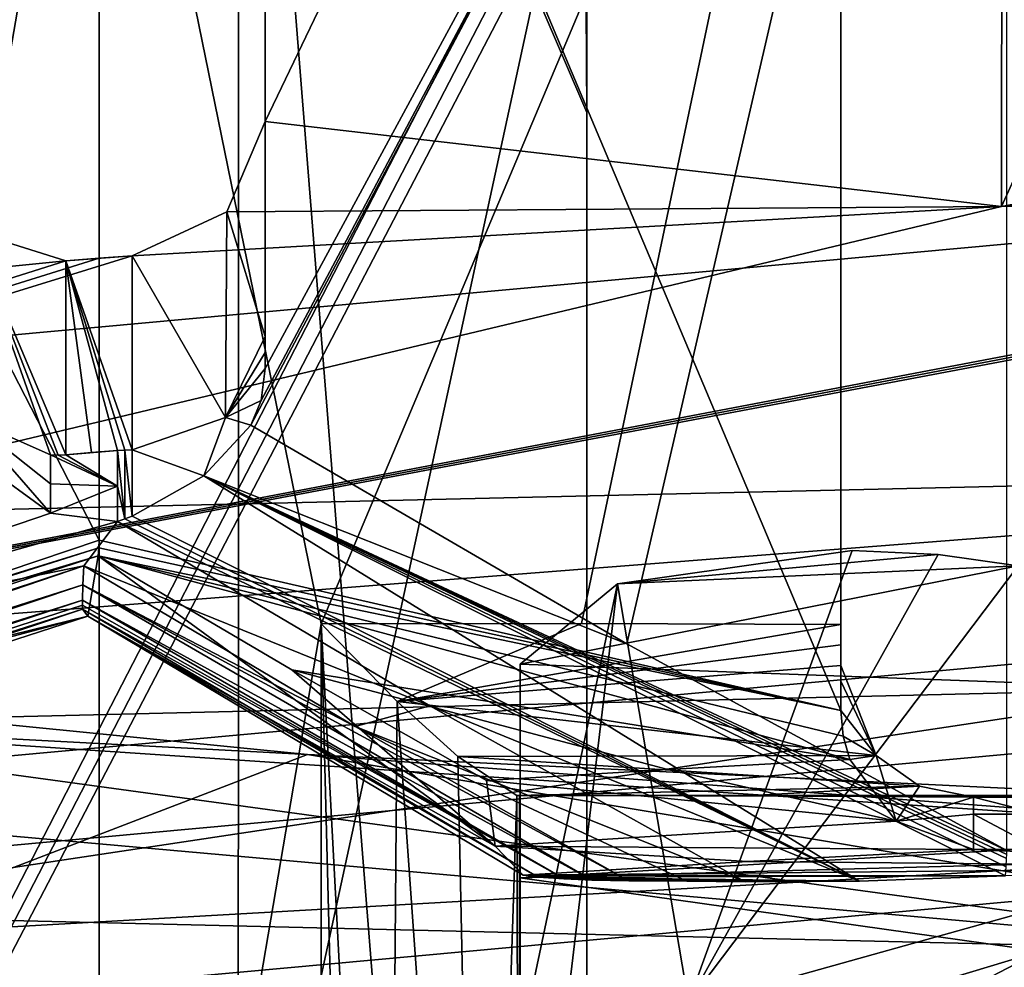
# Model space of a CAD drawing. Header units: millimetres. Extents: x -25 to 87, y -149 to 296.
# Tile 155 of 256: x -1.427 to -0.685, y 224.12 to 224.834. Entities that reach past the tile are written whole.
import ezdxf

# ---------------------------------------------------------------- set-up
doc = ezdxf.new("R2010")
doc.units = ezdxf.units.MM
doc.header["$LTSCALE"] = 65.185185
for name, color, linetype in [('1004', 7, 'CONTINUOUS'), ('1005', 7, 'CONTINUOUS'), ('1010', 7, 'CONTINUOUS'), ('1025', 7, 'CONTINUOUS'), ('1081', 7, 'CONTINUOUS'), ('1099', 7, 'CONTINUOUS'), ('1156', 7, 'CONTINUOUS'), ('1169', 7, 'CONTINUOUS'), ('1176', 7, 'CONTINUOUS'), ('1182', 7, 'CONTINUOUS'), ('1207', 7, 'CONTINUOUS'), ('1210', 7, 'CONTINUOUS'), ('1219', 7, 'CONTINUOUS'), ('1248', 7, 'CONTINUOUS'), ('1254', 7, 'CONTINUOUS'), ('1264', 7, 'CONTINUOUS'), ('1267', 7, 'CONTINUOUS'), ('1270', 7, 'CONTINUOUS'), ('1337', 7, 'CONTINUOUS'), ('1675', 7, 'CONTINUOUS'), ('1778', 7, 'CONTINUOUS'), ('1980', 7, 'CONTINUOUS'), ('2138', 7, 'CONTINUOUS'), ('2169', 7, 'CONTINUOUS'), ('2258', 7, 'CONTINUOUS'), ('2284', 7, 'CONTINUOUS'), ('2293', 7, 'CONTINUOUS'), ('2318', 7, 'CONTINUOUS'), ('2337', 7, 'CONTINUOUS'), ('2340', 7, 'CONTINUOUS'), ('2345', 7, 'CONTINUOUS'), ('2357', 7, 'CONTINUOUS'), ('2366', 7, 'CONTINUOUS'), ('2442', 7, 'CONTINUOUS'), ('2507', 7, 'CONTINUOUS'), ('2509', 7, 'CONTINUOUS'), ('2518', 7, 'CONTINUOUS'), ('2520', 7, 'CONTINUOUS'), ('2552', 7, 'CONTINUOUS'), ('2555', 7, 'CONTINUOUS'), ('2570', 7, 'CONTINUOUS'), ('2689', 7, 'CONTINUOUS'), ('2739', 7, 'CONTINUOUS')]:
    doc.layers.add(name, color=color, linetype=linetype)

msp = doc.modelspace()

# ---------------------------------------------------------------- linework, layer by layer
at = {"layer": '1004', "linetype": 'CONTINUOUS'}
for points in [[(-4.73276, 207.84564, -8.23717), (0, 207.84564, -9.5), (0, 229.63979, -6.71865), (-4.73276, 207.84564, -8.23717)], [(-4.73276, 207.84564, -8.23717), (0, 229.63979, -6.71865), (-4.73276, 229.32263, -5.4963), (-4.73276, 207.84564, -8.23717)], [(0, 226.52782, 12.12561), (0, 207.84564, 9.5), (-4.75, 225.18763, 10.44041), (0, 226.52782, 12.12561)], [(0, 207.84564, 9.5), (-4.75, 207.84564, 8.22724), (-4.75, 225.18763, 10.44041), (0, 207.84564, 9.5)]]:
    msp.add_3dface(points, dxfattribs=at)
at = {"layer": '1005', "linetype": 'CONTINUOUS'}
for points in [[(-4.77272, 240.59948, 18.4091), (-4.77272, 224.76484, 12.06987), (0, 237.5912, 18.04983), (-4.77272, 240.59948, 18.4091)], [(0, 237.5912, 18.04983), (-4.77272, 224.76484, 12.06987), (0, 228.08207, 14.16492), (0, 237.5912, 18.04983)], [(0, 230.01651, -8.17057), (0, 207.84564, -11), (-4.75047, 229.74561, -7.12649), (0, 230.01651, -8.17057)], [(0, 207.84564, -11), (-4.75047, 207.84564, -9.92134), (-4.75047, 229.74561, -7.12649), (0, 207.84564, -11)], [(0, 228.08207, 14.16492), (-4.77272, 224.76484, 12.06987), (0, 218.08686, 11.79601), (0, 228.08207, 14.16492)], [(-4.77272, 224.76484, 12.06987), (-4.77272, 207.84564, 9.91066), (0, 218.08686, 11.79601), (-4.77272, 224.76484, 12.06987)]]:
    msp.add_3dface(points, dxfattribs=at)
at = {"layer": '1010', "linetype": 'CONTINUOUS'}
for points in [[(-4.77272, 230.88667, 140.58279), (0, 230.51409, 139.55914), (-4.77272, 219.79829, 144.61862), (-4.77272, 230.88667, 140.58279)], [(-4.77272, 219.79829, 144.61862), (0, 230.51409, 139.55914), (0, 219.42572, 143.59498), (-4.77272, 219.79829, 144.61862)]]:
    msp.add_3dface(points, dxfattribs=at)
at = {"layer": '1025', "linetype": 'CONTINUOUS'}
for points in [[(-2.28249, 224.38704, 145.61358), (-1.72916, 224.08096, 145.56709), (-1.21034, 224.2805, 145.38776), (-2.28249, 224.38704, 145.61358)], [(-1.72916, 224.08096, 145.56709), (0.36357, 224.01706, 145.39152), (-1.21034, 224.2805, 145.38776), (-1.72916, 224.08096, 145.56709)], [(-1.21034, 224.2805, 145.38776), (0.36357, 224.01706, 145.39152), (-0.1138, 224.22748, 145.30674), (-1.21034, 224.2805, 145.38776)]]:
    msp.add_3dface(points, dxfattribs=at)
at = {"layer": '1081', "color": 7, "linetype": 'CONTINUOUS', "true_color": 0x858787}
for points in [[(-1.45509, 224.49943, 159.41709), (-1.40387, 224.46223, 159.41266), (-1.46642, 224.53389, 159.4335), (-1.45509, 224.49943, 159.41709)], [(-1.46642, 224.53389, 159.4335), (-1.40387, 224.46223, 159.41266), (-1.40387, 224.48423, 159.43246), (-1.46642, 224.53389, 159.4335)], [(-1.40387, 224.50629, 159.4522), (-1.46642, 224.53389, 159.4335), (-1.40387, 224.48423, 159.43246), (-1.40387, 224.50629, 159.4522)]]:
    msp.add_3dface(points, dxfattribs=at)
at = {"layer": '1099', "color": 7, "linetype": 'CONTINUOUS', "true_color": 0x858787}
for points in [[(-1.24217, 224.59521, 159.40614), (-1.27204, 224.53439, 159.44745), (-1.24217, 224.58325, 159.39551), (-1.24217, 224.59521, 159.40614)], [(-1.24217, 224.58325, 159.39551), (-1.27204, 224.53439, 159.44745), (-1.24217, 224.5713, 159.38486), (-1.24217, 224.58325, 159.39551)], [(-1.24217, 224.5713, 159.38486), (-1.27204, 224.53439, 159.44745), (-1.24508, 224.54721, 159.39541), (-1.24217, 224.5713, 159.38486)], [(-1.24508, 224.54721, 159.39541), (-1.27204, 224.53439, 159.44745), (-1.25289, 224.52851, 159.40702), (-1.24508, 224.54721, 159.39541)], [(-1.27204, 224.53439, 159.44745), (-1.34217, 224.50988, 159.46408), (-1.2883, 224.49038, 159.4255), (-1.27204, 224.53439, 159.44745)], [(-1.25289, 224.52851, 159.40702), (-1.27204, 224.53439, 159.44745), (-1.2883, 224.49038, 159.4255), (-1.25289, 224.52851, 159.40702)], [(-1.35345, 224.50942, 159.46281), (-1.34782, 224.45787, 159.41723), (-1.34778, 224.50977, 159.46377), (-1.35345, 224.50942, 159.46281)], [(-1.35345, 224.48269, 159.43891), (-1.34782, 224.45787, 159.41723), (-1.35345, 224.50942, 159.46281), (-1.35345, 224.48269, 159.43891)], [(-1.34782, 224.45787, 159.41723), (-1.34217, 224.45993, 159.4193), (-1.34778, 224.50977, 159.46377), (-1.34782, 224.45787, 159.41723)], [(-1.34217, 224.45993, 159.4193), (-1.34217, 224.50988, 159.46408), (-1.34778, 224.50977, 159.46377), (-1.34217, 224.45993, 159.4193)], [(-1.2883, 224.49038, 159.4255), (-1.34217, 224.50988, 159.46408), (-1.34217, 224.45993, 159.4193), (-1.2883, 224.49038, 159.4255)], [(-1.35345, 224.45602, 159.41492), (-1.34782, 224.45787, 159.41723), (-1.35345, 224.48269, 159.43891), (-1.35345, 224.45602, 159.41492)]]:
    msp.add_3dface(points, dxfattribs=at)
at = {"layer": '1156', "color": 7, "linetype": 'CONTINUOUS', "true_color": 0x858787}
for points in [[(-1.27105, 224.68927, 159.8701), (-1.24217, 224.59521, 159.40614), (-1.24217, 224.75736, 159.85165), (-1.27105, 224.68927, 159.8701)], [(-1.34217, 224.65614, 159.86591), (-1.27204, 224.53439, 159.44745), (-1.27105, 224.68927, 159.8701), (-1.34217, 224.65614, 159.86591)], [(-1.27204, 224.53439, 159.44745), (-1.24217, 224.59521, 159.40614), (-1.27105, 224.68927, 159.8701), (-1.27204, 224.53439, 159.44745)], [(-1.34217, 224.50988, 159.46408), (-1.27204, 224.53439, 159.44745), (-1.34217, 224.65614, 159.86591), (-1.34217, 224.50988, 159.46408)]]:
    msp.add_3dface(points, dxfattribs=at)
at = {"layer": '1169', "color": 7, "linetype": 'CONTINUOUS', "true_color": 0x858787}
for points in [[(-1.25289, 224.52851, 159.40702), (-1.2883, 224.49038, 159.4255), (-0.96973, 224.36386, 159.29297), (-1.25289, 224.52851, 159.40702)], [(-1.2883, 224.49038, 159.4255), (-1.34217, 224.45993, 159.4193), (-0.79457, 224.18509, 159.21749), (-1.2883, 224.49038, 159.4255)], [(-0.96973, 224.36386, 159.29297), (-1.2883, 224.49038, 159.4255), (-0.68359, 224.20822, 159.17382), (-0.96973, 224.36386, 159.29297)], [(-0.68359, 224.20822, 159.17382), (-1.2883, 224.49038, 159.4255), (-0.68363, 224.20516, 159.1749), (-0.68359, 224.20822, 159.17382)], [(-0.68363, 224.20516, 159.1749), (-1.2883, 224.49038, 159.4255), (-0.68378, 224.20213, 159.17591), (-0.68363, 224.20516, 159.1749)], [(-0.68378, 224.20213, 159.17591), (-1.2883, 224.49038, 159.4255), (-0.68418, 224.19569, 159.17776), (-0.68378, 224.20213, 159.17591)], [(-0.68418, 224.19569, 159.17776), (-1.2883, 224.49038, 159.4255), (-0.68458, 224.18899, 159.17917), (-0.68418, 224.19569, 159.17776)], [(-0.68458, 224.18899, 159.17917), (-1.2883, 224.49038, 159.4255), (-0.79457, 224.18509, 159.21749), (-0.68458, 224.18899, 159.17917)], [(-1.34782, 224.45787, 159.41723), (-1.35345, 224.45602, 159.41492), (-0.79457, 224.18509, 159.21749), (-1.34782, 224.45787, 159.41723)], [(-1.35345, 224.45602, 159.41492), (-1.11815, 224.31717, 159.32089), (-0.79457, 224.18509, 159.21749), (-1.35345, 224.45602, 159.41492)], [(-1.34217, 224.45993, 159.4193), (-1.34782, 224.45787, 159.41723), (-0.79457, 224.18509, 159.21749), (-1.34217, 224.45993, 159.4193)], [(-1.11815, 224.31717, 159.32089), (-0.88073, 224.18448, 159.22331), (-0.79457, 224.18509, 159.21749), (-1.11815, 224.31717, 159.32089)]]:
    msp.add_3dface(points, dxfattribs=at)
at = {"layer": '1176', "color": 7, "linetype": 'CONTINUOUS', "true_color": 0x858787}
for points in [[(-0.80185, 224.27671, 158.91434), (-0.76683, 224.23016, 158.92984), (-0.93891, 224.26907, 159.00134), (-0.80185, 224.27671, 158.91434)], [(-0.93891, 224.26907, 159.00134), (-0.76683, 224.23016, 158.92984), (-1.07547, 224.26081, 159.08825), (-0.93891, 224.26907, 159.00134)], [(-1.07547, 224.26081, 159.08825), (-0.76683, 224.23016, 158.92984), (-1.06895, 224.21137, 159.1236), (-1.07547, 224.26081, 159.08825)], [(-0.76683, 224.23016, 158.92984), (-0.70859, 224.20894, 158.96015), (-1.06895, 224.21137, 159.1236), (-0.76683, 224.23016, 158.92984)], [(-0.87882, 224.19969, 159.06725), (-1.04779, 224.18952, 159.17392), (-1.06895, 224.21137, 159.1236), (-0.87882, 224.19969, 159.06725)], [(-0.70859, 224.20894, 158.96015), (-0.87882, 224.19969, 159.06725), (-1.06895, 224.21137, 159.1236), (-0.70859, 224.20894, 158.96015)]]:
    msp.add_3dface(points, dxfattribs=at)
at = {"layer": '1182', "color": 7, "linetype": 'CONTINUOUS', "true_color": 0x858787}
for points in [[(-1.46642, 224.53389, 159.4335), (-1.40387, 224.50629, 159.4522), (-1.46345, 224.6746, 159.82934), (-1.46642, 224.53389, 159.4335)], [(-1.40387, 224.50629, 159.4522), (-1.39809, 224.50598, 159.45283), (-1.46345, 224.6746, 159.82934), (-1.40387, 224.50629, 159.4522)], [(-1.39217, 224.5062, 159.45396), (-1.39217, 224.65229, 159.85533), (-1.46345, 224.6746, 159.82934), (-1.39217, 224.5062, 159.45396)], [(-1.39809, 224.50598, 159.45283), (-1.39217, 224.5062, 159.45396), (-1.46345, 224.6746, 159.82934), (-1.39809, 224.50598, 159.45283)]]:
    msp.add_3dface(points, dxfattribs=at)
at = {"layer": '1207', "color": 7, "linetype": 'CONTINUOUS', "true_color": 0x858787}
for points in [[(-1.36796, 224.43011, 159.20633), (-1.06895, 224.21137, 159.1236), (-1.37578, 224.38451, 159.25612), (-1.36796, 224.43011, 159.20633)], [(-1.22213, 224.34427, 159.14797), (-1.06895, 224.21137, 159.1236), (-1.36796, 224.43011, 159.20633), (-1.22213, 224.34427, 159.14797)], [(-1.37866, 224.4225, 159.38065), (-1.37936, 224.40822, 159.36545), (-1.17426, 224.30161, 159.29907), (-1.37866, 224.4225, 159.38065)], [(-1.37936, 224.40822, 159.36545), (-1.37969, 224.39656, 159.34863), (-0.99582, 224.18587, 159.20986), (-1.37936, 224.40822, 159.36545)], [(-1.17426, 224.30161, 159.29907), (-1.37936, 224.40822, 159.36545), (-0.96825, 224.18537, 159.2148), (-1.17426, 224.30161, 159.29907)], [(-0.96825, 224.18537, 159.2148), (-1.37936, 224.40822, 159.36545), (-0.99582, 224.18587, 159.20986), (-0.96825, 224.18537, 159.2148)], [(-1.37969, 224.39656, 159.34863), (-1.37971, 224.39301, 159.3422), (-1.0169, 224.18667, 159.20213), (-1.37969, 224.39656, 159.34863)], [(-0.99582, 224.18587, 159.20986), (-1.37969, 224.39656, 159.34863), (-1.0169, 224.18667, 159.20213), (-0.99582, 224.18587, 159.20986)], [(-1.37971, 224.39301, 159.3422), (-1.37969, 224.38987, 159.33569), (-1.0169, 224.18667, 159.20213), (-1.37971, 224.39301, 159.3422)], [(-1.37969, 224.38987, 159.33569), (-1.37578, 224.38451, 159.25612), (-1.03664, 224.18802, 159.18877), (-1.37969, 224.38987, 159.33569)], [(-1.0169, 224.18667, 159.20213), (-1.37969, 224.38987, 159.33569), (-1.03664, 224.18802, 159.18877), (-1.0169, 224.18667, 159.20213)], [(-1.06895, 224.21137, 159.1236), (-1.04779, 224.18952, 159.17392), (-1.37578, 224.38451, 159.25612), (-1.06895, 224.21137, 159.1236)], [(-1.37578, 224.38451, 159.25612), (-1.04779, 224.18952, 159.17392), (-1.03664, 224.18802, 159.18877), (-1.37578, 224.38451, 159.25612)], [(-1.07547, 224.26081, 159.08825), (-1.06895, 224.21137, 159.1236), (-1.22213, 224.34427, 159.14797), (-1.07547, 224.26081, 159.08825)]]:
    msp.add_3dface(points, dxfattribs=at)
at = {"layer": '1210', "color": 7, "linetype": 'CONTINUOUS', "true_color": 0x858787}
for points in [[(-1.34217, 224.50988, 159.46408), (-1.34217, 224.65614, 159.86591), (-1.39217, 224.65229, 159.85533), (-1.34217, 224.50988, 159.46408)], [(-1.39217, 224.65229, 159.85533), (-1.34217, 224.65614, 159.86591), (-1.36718, 224.65423, 159.86067), (-1.39217, 224.65229, 159.85533)], [(-1.34778, 224.50977, 159.46377), (-1.34217, 224.50988, 159.46408), (-1.39217, 224.65229, 159.85533), (-1.34778, 224.50977, 159.46377)], [(-1.35345, 224.50942, 159.46281), (-1.34778, 224.50977, 159.46377), (-1.39217, 224.65229, 159.85533), (-1.35345, 224.50942, 159.46281)], [(-1.35345, 224.50942, 159.46281), (-1.39217, 224.65229, 159.85533), (-1.37282, 224.50782, 159.45842), (-1.35345, 224.50942, 159.46281)], [(-1.39217, 224.65229, 159.85533), (-1.39217, 224.5062, 159.45396), (-1.37282, 224.50782, 159.45842), (-1.39217, 224.65229, 159.85533)]]:
    msp.add_3dface(points, dxfattribs=at)
at = {"layer": '1219', "color": 7, "linetype": 'CONTINUOUS', "true_color": 0x858787}
msp.add_3dface([(-1.40387, 224.46223, 159.41266), (-1.45509, 224.49943, 159.41709), (-1.73525, 224.34956, 159.25007), (-1.40387, 224.46223, 159.41266)], dxfattribs=at)
at = {"layer": '1248', "color": 7, "linetype": 'CONTINUOUS', "true_color": 0x858787}
for points in [[(-1.05063, 224.24948, 157.92133), (-0.33111, 224.24954, 157.94314), (-1.05253, 224.24952, 157.93312), (-1.05063, 224.24948, 157.92133)], [(-1.05253, 224.24952, 157.93312), (-0.33111, 224.24954, 157.94314), (-0.88005, 224.24936, 158.03828), (-1.05253, 224.24952, 157.93312)], [(-1.05, 224.24943, 157.90938), (-0.33111, 224.24954, 157.94314), (-1.05063, 224.24948, 157.92133), (-1.05, 224.24943, 157.90938)], [(0, 224.24748, 157.74212), (-0.33111, 224.24954, 157.94314), (-1.05, 224.24943, 157.90938), (0, 224.24748, 157.74212)], [(-1.05, 224.18762, 156.74214), (0, 224.24748, 157.74212), (-1.05, 224.24943, 157.90938), (-1.05, 224.18762, 156.74214)], [(0, 224.24748, 157.74212), (-1.05, 224.18762, 156.74214), (-0.65859, 224.19804, 156.8497), (0, 224.24748, 157.74212)], [(-0.33111, 224.24954, 157.94314), (-0.65859, 224.24829, 158.14315), (-0.88005, 224.24936, 158.03828), (-0.33111, 224.24954, 157.94314)], [(-0.88005, 224.24936, 158.03828), (-0.65859, 224.24829, 158.14315), (-0.70859, 224.24829, 158.14315), (-0.88005, 224.24936, 158.03828)], [(-0.70859, 224.24829, 158.14315), (-0.65859, 224.24829, 158.14315), (-0.65859, 224.2355, 158.55198), (-0.70859, 224.24829, 158.14315)], [(-0.70859, 224.2355, 158.55198), (-0.70859, 224.24829, 158.14315), (-0.65859, 224.2355, 158.55198), (-0.70859, 224.2355, 158.55198)], [(-0.65859, 224.20894, 158.96015), (-0.70859, 224.20894, 158.96015), (-0.70859, 224.2355, 158.55198), (-0.65859, 224.20894, 158.96015)], [(-0.65859, 224.20894, 158.96015), (-0.70859, 224.2355, 158.55198), (-0.65859, 224.2355, 158.55198), (-0.65859, 224.20894, 158.96015)], [(-0.418, 224.19557, 159.11162), (-0.87882, 224.19969, 159.06725), (-0.70859, 224.20894, 158.96015), (-0.418, 224.19557, 159.11162)], [(-0.65859, 224.20894, 158.96015), (-0.418, 224.19557, 159.11162), (-0.70859, 224.20894, 158.96015), (-0.65859, 224.20894, 158.96015)], [(-0.65859, 224.19804, 156.8497), (-1.05, 224.18762, 156.74214), (-0.65859, 224.13221, 156.2828), (-0.65859, 224.19804, 156.8497)], [(-0.418, 224.19557, 159.11162), (-1.04779, 224.18952, 159.17392), (-0.87882, 224.19969, 159.06725), (-0.418, 224.19557, 159.11162)], [(-0.418, 224.19557, 159.11162), (-0.68458, 224.18899, 159.17917), (-1.04779, 224.18952, 159.17392), (-0.418, 224.19557, 159.11162)], [(-1.05, 224.18762, 156.74214), (-1.05, 224.01394, 155.58624), (-0.65859, 224.13221, 156.2828), (-1.05, 224.18762, 156.74214)], [(-1.04779, 224.18952, 159.17392), (-0.68458, 224.18899, 159.17917), (-1.03664, 224.18802, 159.18877), (-1.04779, 224.18952, 159.17392)], [(-0.68458, 224.18899, 159.17917), (-0.79457, 224.18509, 159.21749), (-1.03664, 224.18802, 159.18877), (-0.68458, 224.18899, 159.17917)], [(-0.79457, 224.18509, 159.21749), (-1.0169, 224.18667, 159.20213), (-1.03664, 224.18802, 159.18877), (-0.79457, 224.18509, 159.21749)], [(-0.79457, 224.18509, 159.21749), (-0.99582, 224.18587, 159.20986), (-1.0169, 224.18667, 159.20213), (-0.79457, 224.18509, 159.21749)], [(-0.79457, 224.18509, 159.21749), (-0.96825, 224.18537, 159.2148), (-0.99582, 224.18587, 159.20986), (-0.79457, 224.18509, 159.21749)], [(-0.96825, 224.18537, 159.2148), (-0.79457, 224.18509, 159.21749), (-0.92451, 224.18492, 159.21916), (-0.96825, 224.18537, 159.2148)], [(-0.79457, 224.18509, 159.21749), (-0.88073, 224.18448, 159.22331), (-0.92451, 224.18492, 159.21916), (-0.79457, 224.18509, 159.21749)], [(-1.05, 224.01394, 155.58624), (-0.84795, 224.03354, 155.68647), (-0.65859, 224.13221, 156.2828), (-1.05, 224.01394, 155.58624)], [(-0.65859, 224.13221, 156.2828), (-0.84795, 224.03354, 155.68647), (-0.65859, 224.03983, 155.71962), (-0.65859, 224.13221, 156.2828)]]:
    msp.add_3dface(points, dxfattribs=at)
at = {"layer": '1254', "color": 7, "linetype": 'CONTINUOUS', "true_color": 0x858787}
for points in [[(-1.2, 223.43456, 158.29812), (-1.17588, 223.43797, 158.30751), (-1.2, 224.37882, 157.95444), (-1.2, 223.43456, 158.29812)], [(-1.17588, 223.43797, 158.30751), (-1.15, 223.43914, 158.31071), (-1.2, 224.37882, 157.95444), (-1.17588, 223.43797, 158.30751)], [(-1.2, 224.37882, 157.95444), (-1.15, 223.43914, 158.31071), (-1.1427, 224.32025, 157.98973), (-1.2, 224.37882, 157.95444)], [(-1.15, 223.43914, 158.31071), (-1.07929, 223.42912, 158.28319), (-1.1427, 224.32025, 157.98973), (-1.15, 223.43914, 158.31071)], [(-1.1427, 224.32025, 157.98973), (-1.07929, 223.42912, 158.28319), (-1.09691, 224.27899, 157.9888), (-1.1427, 224.32025, 157.98973)], [(-1.07929, 223.42912, 158.28319), (-1.05253, 224.24952, 157.93312), (-1.09691, 224.27899, 157.9888), (-1.07929, 223.42912, 158.28319)], [(-1.07929, 223.42912, 158.28319), (-1.05, 223.40494, 158.21674), (-1.05253, 224.24952, 157.93312), (-1.07929, 223.42912, 158.28319)], [(-1.05, 223.40494, 158.21674), (-1.05063, 224.24948, 157.92133), (-1.05253, 224.24952, 157.93312), (-1.05, 223.40494, 158.21674)], [(-1.05, 223.40494, 158.21674), (-1.05, 224.24943, 157.90938), (-1.05063, 224.24948, 157.92133), (-1.05, 223.40494, 158.21674)]]:
    msp.add_3dface(points, dxfattribs=at)
at = {"layer": '1264', "color": 7, "linetype": 'CONTINUOUS', "true_color": 0x858787}
for points in [[(-1.36717, 224.4419, 159.20156), (-1.36737, 224.43599, 159.20383), (-1.64598, 224.34806, 159.06441), (-1.36717, 224.4419, 159.20156)], [(-1.36737, 224.43599, 159.20383), (-1.36796, 224.43011, 159.20633), (-1.92576, 224.26332, 158.92336), (-1.36737, 224.43599, 159.20383)], [(-1.64598, 224.34806, 159.06441), (-1.36737, 224.43599, 159.20383), (-1.92576, 224.26332, 158.92336), (-1.64598, 224.34806, 159.06441)], [(-1.36796, 224.43011, 159.20633), (-1.37578, 224.38451, 159.25612), (-1.92576, 224.24955, 158.92979), (-1.36796, 224.43011, 159.20633)], [(-1.92576, 224.26332, 158.92336), (-1.36796, 224.43011, 159.20633), (-1.92576, 224.24955, 158.92979), (-1.92576, 224.26332, 158.92336)], [(-2.02576, 224.20193, 159.04393), (-1.37866, 224.4225, 159.38065), (-2.03429, 224.20578, 159.04716), (-2.02576, 224.20193, 159.04393)], [(-2.03429, 224.20578, 159.04716), (-1.37866, 224.4225, 159.38065), (-1.71004, 224.30995, 159.21801), (-2.03429, 224.20578, 159.04716)], [(-1.37936, 224.40822, 159.36545), (-1.37866, 224.4225, 159.38065), (-2.02576, 224.20193, 159.04393), (-1.37936, 224.40822, 159.36545)], [(-2.0105, 224.19646, 159.03698), (-1.37936, 224.40822, 159.36545), (-2.02576, 224.20193, 159.04393), (-2.0105, 224.19646, 159.03698)], [(-1.37969, 224.39656, 159.34863), (-1.37936, 224.40822, 159.36545), (-2.0105, 224.19646, 159.03698), (-1.37969, 224.39656, 159.34863)], [(-1.99582, 224.19296, 159.0288), (-1.37969, 224.39656, 159.34863), (-2.0105, 224.19646, 159.03698), (-1.99582, 224.19296, 159.0288)], [(-1.37971, 224.39301, 159.3422), (-1.37969, 224.39656, 159.34863), (-1.99582, 224.19296, 159.0288), (-1.37971, 224.39301, 159.3422)], [(-1.37969, 224.38987, 159.33569), (-1.37971, 224.39301, 159.3422), (-1.99582, 224.19296, 159.0288), (-1.37969, 224.38987, 159.33569)], [(-1.94373, 224.20064, 158.98288), (-1.37969, 224.38987, 159.33569), (-1.99582, 224.19296, 159.0288), (-1.94373, 224.20064, 158.98288)], [(-1.37578, 224.38451, 159.25612), (-1.37969, 224.38987, 159.33569), (-1.94373, 224.20064, 158.98288), (-1.37578, 224.38451, 159.25612)], [(-1.92576, 224.23711, 158.93854), (-1.37578, 224.38451, 159.25612), (-1.94373, 224.20064, 158.98288), (-1.92576, 224.23711, 158.93854)], [(-1.92576, 224.24955, 158.92979), (-1.37578, 224.38451, 159.25612), (-1.92576, 224.23711, 158.93854), (-1.92576, 224.24955, 158.92979)]]:
    msp.add_3dface(points, dxfattribs=at)
at = {"layer": '1267', "color": 7, "linetype": 'CONTINUOUS', "true_color": 0x858787}
for points in [[(-0.80859, 224.33556, 158.55295), (-0.80859, 224.34735, 158.20037), (-0.78192, 224.27964, 158.18446), (-0.80859, 224.33556, 158.55295)], [(-0.80859, 224.31363, 158.90505), (-0.80859, 224.33556, 158.55295), (-0.78192, 224.27964, 158.18446), (-0.80859, 224.31363, 158.90505)], [(-0.80681, 224.29434, 158.91098), (-0.80859, 224.31363, 158.90505), (-0.78192, 224.27964, 158.18446), (-0.80681, 224.29434, 158.91098)], [(-0.80185, 224.27671, 158.91434), (-0.80681, 224.29434, 158.91098), (-0.78192, 224.27964, 158.18446), (-0.80185, 224.27671, 158.91434)], [(-0.76683, 224.23016, 158.92984), (-0.80185, 224.27671, 158.91434), (-0.78192, 224.27964, 158.18446), (-0.76683, 224.23016, 158.92984)], [(-0.74935, 224.25663, 158.16597), (-0.76683, 224.23016, 158.92984), (-0.78192, 224.27964, 158.18446), (-0.74935, 224.25663, 158.16597)], [(-0.70859, 224.24829, 158.14315), (-0.76683, 224.23016, 158.92984), (-0.74935, 224.25663, 158.16597), (-0.70859, 224.24829, 158.14315)], [(-0.76683, 224.23016, 158.92984), (-0.70859, 224.24829, 158.14315), (-0.70859, 224.2355, 158.55198), (-0.76683, 224.23016, 158.92984)], [(-0.70859, 224.20894, 158.96015), (-0.76683, 224.23016, 158.92984), (-0.70859, 224.2355, 158.55198), (-0.70859, 224.20894, 158.96015)]]:
    msp.add_3dface(points, dxfattribs=at)
at = {"layer": '1270', "color": 7, "linetype": 'CONTINUOUS', "true_color": 0x858787}
for points in [[(-1.40387, 224.50629, 159.4522), (-1.40387, 224.48423, 159.43246), (-1.35345, 224.48269, 159.43891), (-1.40387, 224.50629, 159.4522)], [(-1.40387, 224.50629, 159.4522), (-1.35345, 224.48269, 159.43891), (-1.39809, 224.50598, 159.45283), (-1.40387, 224.50629, 159.4522)], [(-1.35345, 224.48269, 159.43891), (-1.39217, 224.5062, 159.45396), (-1.39809, 224.50598, 159.45283), (-1.35345, 224.48269, 159.43891)], [(-1.35345, 224.48269, 159.43891), (-1.35345, 224.50942, 159.46281), (-1.39217, 224.5062, 159.45396), (-1.35345, 224.48269, 159.43891)], [(-1.39217, 224.5062, 159.45396), (-1.35345, 224.50942, 159.46281), (-1.37282, 224.50782, 159.45842), (-1.39217, 224.5062, 159.45396)], [(-1.40387, 224.48423, 159.43246), (-1.40387, 224.46223, 159.41266), (-1.35345, 224.48269, 159.43891), (-1.40387, 224.48423, 159.43246)], [(-1.40387, 224.46223, 159.41266), (-1.35345, 224.45602, 159.41492), (-1.35345, 224.48269, 159.43891), (-1.40387, 224.46223, 159.41266)], [(-1.35345, 224.45602, 159.41492), (-1.40387, 224.46223, 159.41266), (-1.73525, 224.34956, 159.25007), (-1.35345, 224.45602, 159.41492)], [(-1.37866, 224.4225, 159.38065), (-1.35345, 224.45602, 159.41492), (-1.73525, 224.34956, 159.25007), (-1.37866, 224.4225, 159.38065)], [(-1.11815, 224.31717, 159.32089), (-1.35345, 224.45602, 159.41492), (-1.37866, 224.4225, 159.38065), (-1.11815, 224.31717, 159.32089)], [(-1.37866, 224.4225, 159.38065), (-1.73525, 224.34956, 159.25007), (-1.71004, 224.30995, 159.21801), (-1.37866, 224.4225, 159.38065)], [(-1.11815, 224.31717, 159.32089), (-1.37866, 224.4225, 159.38065), (-1.17426, 224.30161, 159.29907), (-1.11815, 224.31717, 159.32089)], [(-0.88073, 224.18448, 159.22331), (-1.11815, 224.31717, 159.32089), (-1.17426, 224.30161, 159.29907), (-0.88073, 224.18448, 159.22331)], [(-0.88073, 224.18448, 159.22331), (-1.17426, 224.30161, 159.29907), (-0.92451, 224.18492, 159.21916), (-0.88073, 224.18448, 159.22331)], [(-1.17426, 224.30161, 159.29907), (-0.96825, 224.18537, 159.2148), (-0.92451, 224.18492, 159.21916), (-1.17426, 224.30161, 159.29907)]]:
    msp.add_3dface(points, dxfattribs=at)
at = {"layer": '1337', "color": 7, "linetype": 'CONTINUOUS', "true_color": 0x858787}
for points in [[(-1.2, 224.37882, 157.95444), (-1.1427, 224.32025, 157.98973), (-1.00391, 224.37916, 158.0748), (-1.2, 224.37882, 157.95444)], [(-1.00391, 224.37916, 158.0748), (-1.1427, 224.32025, 157.98973), (-0.80859, 224.37831, 158.19511), (-1.00391, 224.37916, 158.0748)], [(-0.80859, 224.37831, 158.19511), (-1.1427, 224.32025, 157.98973), (-0.80859, 224.36292, 158.19919), (-0.80859, 224.37831, 158.19511)], [(-1.1427, 224.32025, 157.98973), (-0.80859, 224.34735, 158.20037), (-0.80859, 224.36292, 158.19919), (-1.1427, 224.32025, 157.98973)], [(-0.80859, 224.34735, 158.20037), (-1.1427, 224.32025, 157.98973), (-0.78192, 224.27964, 158.18446), (-0.80859, 224.34735, 158.20037)], [(-1.1427, 224.32025, 157.98973), (-1.09691, 224.27899, 157.9888), (-0.78192, 224.27964, 158.18446), (-1.1427, 224.32025, 157.98973)], [(-1.09691, 224.27899, 157.9888), (-0.74935, 224.25663, 158.16597), (-0.78192, 224.27964, 158.18446), (-1.09691, 224.27899, 157.9888)], [(-1.09691, 224.27899, 157.9888), (-1.05253, 224.24952, 157.93312), (-0.74935, 224.25663, 158.16597), (-1.09691, 224.27899, 157.9888)], [(-1.05253, 224.24952, 157.93312), (-0.88005, 224.24936, 158.03828), (-0.74935, 224.25663, 158.16597), (-1.05253, 224.24952, 157.93312)], [(-0.88005, 224.24936, 158.03828), (-0.70859, 224.24829, 158.14315), (-0.74935, 224.25663, 158.16597), (-0.88005, 224.24936, 158.03828)]]:
    msp.add_3dface(points, dxfattribs=at)
at = {"layer": '1675', "color": 7, "linetype": 'CONTINUOUS', "true_color": 0x858787}
for points in [[(-2.28249, 224.38704, 145.61358), (-1.21034, 224.2805, 145.38776), (-1.75335, 224.30916, 145.59713), (-2.28249, 224.38704, 145.61358)], [(-1.75335, 224.30916, 145.59713), (-1.21034, 224.2805, 145.38776), (-0.33405, 224.21421, 145.42273), (-1.75335, 224.30916, 145.59713)], [(-1.21034, 224.2805, 145.38776), (-0.1138, 224.22748, 145.30674), (-0.33405, 224.21421, 145.42273), (-1.21034, 224.2805, 145.38776)]]:
    msp.add_3dface(points, dxfattribs=at)
at = {"layer": '1778', "color": 7, "linetype": 'CONTINUOUS', "true_color": 0x858787}
for points in [[(-2.50781, 224.31479, 145.90425), (-1.75335, 224.30916, 145.59713), (-0.45778, 224.13208, 145.53139), (-2.50781, 224.31479, 145.90425)], [(-1.75335, 224.30916, 145.59713), (-0.33405, 224.21421, 145.42273), (-0.45778, 224.13208, 145.53139), (-1.75335, 224.30916, 145.59713)]]:
    msp.add_3dface(points, dxfattribs=at)
at = {"layer": '1980', "color": 7, "linetype": 'CONTINUOUS', "true_color": 0x858787}
msp.add_3dface([(-1.14928, 224.03736, 145.57171), (-1.43007, 223.77202, 145.37147), (-2.51627, 224.18115, 145.87987), (-1.14928, 224.03736, 145.57171)], dxfattribs=at)
at = {"layer": '2138', "color": 7, "linetype": 'CONTINUOUS', "true_color": 0x858787}
for points in [[(-2.50781, 224.31479, 145.90425), (-0.45778, 224.13208, 145.53139), (-2.51627, 224.18115, 145.87987), (-2.50781, 224.31479, 145.90425)], [(-0.45778, 224.13208, 145.53139), (-1.14928, 224.03736, 145.57171), (-2.51627, 224.18115, 145.87987), (-0.45778, 224.13208, 145.53139)], [(-0.45778, 224.13208, 145.53139), (0.25582, 223.9824, 145.50389), (-1.14928, 224.03736, 145.57171), (-0.45778, 224.13208, 145.53139)]]:
    msp.add_3dface(points, dxfattribs=at)
at = {"layer": '2169', "color": 7, "linetype": 'CONTINUOUS', "true_color": 0x858787}
for points in [[(-0.8, 224.43406, 155.4548), (-0.97678, 224.40901, 155.38599), (-0.7353, 224.43114, 155.4468), (-0.8, 224.43406, 155.4548)], [(-0.7353, 224.43114, 155.4468), (-0.97678, 224.40901, 155.38599), (-0.675, 224.4226, 155.42333), (-0.7353, 224.43114, 155.4468)], [(-0.97678, 224.40901, 155.38599), (-1.05, 224.34855, 155.21988), (-0.675, 224.4226, 155.42333), (-0.97678, 224.40901, 155.38599)], [(-0.675, 224.4226, 155.42333), (-1.05, 224.34855, 155.21988), (-0.125, 224.31399, 155.12494), (-0.675, 224.4226, 155.42333)], [(-1.05, 224.34855, 155.21988), (-1.05, 224.05544, 154.41457), (-0.125, 224.31399, 155.12494), (-1.05, 224.34855, 155.21988)], [(-0.125, 224.31399, 155.12494), (-1.05, 224.05544, 154.41457), (-0.125, 224.09339, 154.51883), (-0.125, 224.31399, 155.12494)]]:
    msp.add_3dface(points, dxfattribs=at)
at = {"layer": '2258', "color": 7, "linetype": 'CONTINUOUS', "true_color": 0x858787}
for points in [[(-0.92337, 224.09393, 155.54395), (-0.97678, 224.40901, 155.38599), (-0.8, 224.43406, 155.4548), (-0.92337, 224.09393, 155.54395)], [(-0.92337, 224.09393, 155.54395), (-0.8, 224.43406, 155.4548), (-0.7353, 224.43114, 155.4468), (-0.92337, 224.09393, 155.54395)], [(-0.92337, 224.09393, 155.54395), (-0.7353, 224.43114, 155.4468), (-0.675, 224.4226, 155.42333), (-0.92337, 224.09393, 155.54395)], [(-0.675, 224.09378, 155.54301), (-0.92337, 224.09393, 155.54395), (-0.675, 224.4226, 155.42333), (-0.675, 224.09378, 155.54301)], [(-1.01595, 224.08092, 155.45134), (-1.05, 224.06107, 155.32451), (-0.97678, 224.40901, 155.38599), (-1.01595, 224.08092, 155.45134)], [(-1.05, 224.06107, 155.32451), (-1.05, 224.34855, 155.21988), (-0.97678, 224.40901, 155.38599), (-1.05, 224.06107, 155.32451)], [(-0.92337, 224.09393, 155.54395), (-1.01595, 224.08092, 155.45134), (-0.97678, 224.40901, 155.38599), (-0.92337, 224.09393, 155.54395)]]:
    msp.add_3dface(points, dxfattribs=at)
at = {"layer": '2284', "color": 7, "linetype": 'CONTINUOUS', "true_color": 0x858787}
for points in [[(-0.80859, 224.34735, 158.20037), (-0.80859, 224.33556, 158.55295), (-0.80859, 225.52886, 158.46274), (-0.80859, 224.34735, 158.20037)], [(-0.80859, 224.36292, 158.19919), (-0.80859, 224.34735, 158.20037), (-0.80859, 225.52886, 158.46274), (-0.80859, 224.36292, 158.19919)], [(-0.80859, 224.33556, 158.55295), (-0.80859, 224.31363, 158.90505), (-0.80859, 225.52886, 158.46274), (-0.80859, 224.33556, 158.55295)], [(-0.80859, 224.37831, 158.19511), (-0.80859, 224.36292, 158.19919), (-0.80859, 225.52886, 158.46274), (-0.80859, 224.37831, 158.19511)], [(-0.80859, 224.37831, 158.19511), (-0.80859, 225.52886, 158.46274), (-0.80859, 225.30825, 157.85664), (-0.80859, 224.37831, 158.19511)]]:
    msp.add_3dface(points, dxfattribs=at)
at = {"layer": '2293', "color": 7, "linetype": 'CONTINUOUS', "true_color": 0x858787}
msp.add_3dface([(-1.46345, 224.6746, 159.82934), (-1.39217, 224.65229, 159.85533), (-2.09557, 224.58195, 159.66208), (-1.46345, 224.6746, 159.82934)], dxfattribs=at)
at = {"layer": '2318', "color": 7, "linetype": 'CONTINUOUS', "true_color": 0x858787}
for points in [[(0, 224.49833, 160.49114), (0, 224.72772, 160.50115), (-3.35, 224.42071, 159.65766), (0, 224.49833, 160.49114)], [(-2.8689, 224.27437, 159.87582), (0, 224.49833, 160.49114), (-3.35, 224.42071, 159.65766), (-2.8689, 224.27437, 159.87582)], [(0, 224.34321, 160.32185), (0, 224.49833, 160.49114), (-2.8689, 224.27437, 159.87582), (0, 224.34321, 160.32185)], [(-3.19757, 224.05043, 159.51744), (0, 224.34321, 160.32185), (-2.8689, 224.27437, 159.87582), (-3.19757, 224.05043, 159.51744)]]:
    msp.add_3dface(points, dxfattribs=at)
at = {"layer": '2337', "color": 7, "linetype": 'CONTINUOUS', "true_color": 0x858787}
for points in [[(-1.36717, 225.19795, 157.55359), (-1.2, 224.37882, 157.95444), (-0.80859, 225.30825, 157.85664), (-1.36717, 225.19795, 157.55359)], [(-1.2, 224.37882, 157.95444), (-1.00391, 224.37916, 158.0748), (-0.80859, 225.30825, 157.85664), (-1.2, 224.37882, 157.95444)], [(-1.00391, 224.37916, 158.0748), (-0.80859, 224.37831, 158.19511), (-0.80859, 225.30825, 157.85664), (-1.00391, 224.37916, 158.0748)], [(-1.36717, 223.39747, 158.20891), (-1.2, 224.37882, 157.95444), (-1.36717, 225.19795, 157.55359), (-1.36717, 223.39747, 158.20891)], [(-1.36717, 223.39747, 158.20891), (-1.2, 223.43456, 158.29812), (-1.2, 224.37882, 157.95444), (-1.36717, 223.39747, 158.20891)]]:
    msp.add_3dface(points, dxfattribs=at)
at = {"layer": '2340', "color": 7, "linetype": 'CONTINUOUS', "true_color": 0x858787}
for points in [[(-1.24217, 224.5713, 159.38486), (-0.68359, 225.60291, 158.66619), (-1.24217, 225.71321, 158.96924), (-1.24217, 224.5713, 159.38486)], [(-1.24508, 224.54721, 159.39541), (-1.25289, 224.52851, 159.40702), (-0.68359, 225.60291, 158.66619), (-1.24508, 224.54721, 159.39541)], [(-1.25289, 224.52851, 159.40702), (-0.96973, 224.36386, 159.29297), (-0.68359, 225.60291, 158.66619), (-1.25289, 224.52851, 159.40702)], [(-1.24217, 224.5713, 159.38486), (-1.24508, 224.54721, 159.39541), (-0.68359, 225.60291, 158.66619), (-1.24217, 224.5713, 159.38486)], [(-0.96973, 224.36386, 159.29297), (-0.68359, 224.20822, 159.17382), (-0.68359, 225.60291, 158.66619), (-0.96973, 224.36386, 159.29297)]]:
    msp.add_3dface(points, dxfattribs=at)
at = {"layer": '2345', "color": 7, "linetype": 'CONTINUOUS', "true_color": 0x858787}
for points in [[(-1.36717, 224.4419, 159.20156), (-1.92576, 225.52886, 158.46274), (-1.36717, 225.63916, 158.76579), (-1.36717, 224.4419, 159.20156)], [(-1.36717, 224.4419, 159.20156), (-1.64598, 224.34806, 159.06441), (-1.92576, 225.52886, 158.46274), (-1.36717, 224.4419, 159.20156)]]:
    msp.add_3dface(points, dxfattribs=at)
at = {"layer": '2357', "color": 7, "linetype": 'CONTINUOUS', "true_color": 0x858787}
for points in [[(0, 224.34321, 160.32185), (-3.19757, 224.05043, 159.51744), (0, 224.23205, 160.01645), (0, 224.34321, 160.32185)], [(0, 224.23205, 160.01645), (-3.19757, 224.05043, 159.51744), (-3.03745, 223.95369, 159.25166), (0, 224.23205, 160.01645)]]:
    msp.add_3dface(points, dxfattribs=at)
at = {"layer": '2366', "color": 7, "linetype": 'CONTINUOUS', "true_color": 0x858787}
for points in [[(0, 224.23205, 160.01645), (-3.03745, 223.95369, 159.25166), (0, 224.41077, 159.9514), (0, 224.23205, 160.01645)], [(0, 224.41077, 159.9514), (-3.03745, 223.95369, 159.25166), (-3.03744, 224.13241, 159.18662), (0, 224.41077, 159.9514)]]:
    msp.add_3dface(points, dxfattribs=at)
at = {"layer": '2442', "color": 7, "linetype": 'CONTINUOUS', "true_color": 0x858787}
for points in [[(-0.125, 225.92738, 159.55769), (-0.125, 224.79975, 159.96811), (-0.68749, 224.69319, 159.96771), (-0.125, 225.92738, 159.55769)], [(-0.68639, 225.91483, 159.5232), (-0.125, 225.92738, 159.55769), (-0.68749, 224.69319, 159.96771), (-0.68639, 225.91483, 159.5232)], [(-1.24217, 224.75736, 159.85165), (-1.24217, 225.885, 159.44123), (-0.68639, 225.91483, 159.5232), (-1.24217, 224.75736, 159.85165)], [(-1.24217, 224.75736, 159.85165), (-0.68639, 225.91483, 159.5232), (-0.68749, 224.69319, 159.96771), (-1.24217, 224.75736, 159.85165)], [(-0.125, 224.79975, 159.96811), (-0.09571, 224.73349, 159.99279), (-0.68749, 224.69319, 159.96771), (-0.125, 224.79975, 159.96811)], [(-1.27105, 224.68927, 159.8701), (-1.24217, 224.75736, 159.85165), (-0.68749, 224.69319, 159.96771), (-1.27105, 224.68927, 159.8701)], [(-0.09571, 224.73349, 159.99279), (-0.025, 224.7062, 160.00345), (-0.68749, 224.69319, 159.96771), (-0.09571, 224.73349, 159.99279)], [(-1.34217, 224.65614, 159.86591), (-1.27105, 224.68927, 159.8701), (-0.68749, 224.69319, 159.96771), (-1.34217, 224.65614, 159.86591)]]:
    msp.add_3dface(points, dxfattribs=at)
at = {"layer": '2507', "color": 7, "linetype": 'CONTINUOUS', "true_color": 0x858787}
for points in [[(-1.05, 224.06107, 155.32451), (-1.05, 221.31391, 154.61369), (-1.05, 224.34855, 155.21988), (-1.05, 224.06107, 155.32451)], [(-1.05, 221.31391, 154.61369), (-1.05, 223.85058, 154.48914), (-1.05, 224.34855, 155.21988), (-1.05, 221.31391, 154.61369)], [(-1.05, 223.85058, 154.48914), (-1.05, 224.05544, 154.41457), (-1.05, 224.34855, 155.21988), (-1.05, 223.85058, 154.48914)], [(-1.05, 224.24943, 157.90938), (-1.05, 223.40494, 158.21674), (-1.05, 221.31391, 154.61369), (-1.05, 224.24943, 157.90938)], [(-1.05, 224.18762, 156.74214), (-1.05, 224.24943, 157.90938), (-1.05, 221.31391, 154.61369), (-1.05, 224.18762, 156.74214)], [(-1.05, 224.01394, 155.58624), (-1.05, 224.18762, 156.74214), (-1.05, 221.31391, 154.61369), (-1.05, 224.01394, 155.58624)]]:
    msp.add_3dface(points, dxfattribs=at)
at = {"layer": '2509', "color": 7, "linetype": 'CONTINUOUS', "true_color": 0x858787}
for points in [[(-1.24217, 224.75736, 159.85165), (-1.24217, 225.71321, 158.96924), (-1.24217, 225.885, 159.44123), (-1.24217, 224.75736, 159.85165)], [(-1.24217, 224.59521, 159.40614), (-1.24217, 224.58325, 159.39551), (-1.24217, 225.71321, 158.96924), (-1.24217, 224.59521, 159.40614)], [(-1.24217, 224.75736, 159.85165), (-1.24217, 224.59521, 159.40614), (-1.24217, 225.71321, 158.96924), (-1.24217, 224.75736, 159.85165)], [(-1.24217, 224.58325, 159.39551), (-1.24217, 224.5713, 159.38486), (-1.24217, 225.71321, 158.96924), (-1.24217, 224.58325, 159.39551)]]:
    msp.add_3dface(points, dxfattribs=at)
at = {"layer": '2518', "color": 7, "linetype": 'CONTINUOUS', "true_color": 0x858787}
for points in [[(0, 224.72772, 160.50115), (-2.56398, 229.3927, 158.2605), (-3.35, 224.42071, 159.65766), (0, 224.72772, 160.50115)], [(-2.56398, 229.3927, 158.2605), (0, 224.72772, 160.50115), (-1, 226.81636, 159.66109), (-2.56398, 229.3927, 158.2605)], [(-1, 226.81636, 159.66109), (0, 224.72772, 160.50115), (-0.50141, 226.8356, 159.71395), (-1, 226.81636, 159.66109)], [(-2.56398, 225.1585, 146.62712), (-1.00139, 225.00981, 146.21859), (-3.35, 220.45166, 148.75277), (-2.56398, 225.1585, 146.62712)], [(-3.35, 220.45166, 148.75277), (-1.00139, 225.00981, 146.21859), (-1.00035, 224.98627, 146.22699), (-3.35, 220.45166, 148.75277)], [(-1, 224.96275, 146.23549), (-3.35, 220.45166, 148.75277), (-1.00035, 224.98627, 146.22699), (-1, 224.96275, 146.23549)], [(-1, 222.28463, 147.21025), (-3.35, 220.45166, 148.75277), (-1, 224.96275, 146.23549), (-1, 222.28463, 147.21025)]]:
    msp.add_3dface(points, dxfattribs=at)
at = {"layer": '2520', "color": 7, "linetype": 'CONTINUOUS', "true_color": 0x858787}
for points in [[(-0.80859, 224.31363, 158.90505), (-1.36717, 224.4419, 159.20156), (-1.36717, 225.63916, 158.76579), (-0.80859, 224.31363, 158.90505)], [(-0.80859, 224.31363, 158.90505), (-1.36717, 225.63916, 158.76579), (-0.80859, 225.52886, 158.46274), (-0.80859, 224.31363, 158.90505)], [(-1.36737, 224.43599, 159.20383), (-1.36717, 224.4419, 159.20156), (-0.80859, 224.31363, 158.90505), (-1.36737, 224.43599, 159.20383)], [(-1.36796, 224.43011, 159.20633), (-1.36737, 224.43599, 159.20383), (-0.80859, 224.31363, 158.90505), (-1.36796, 224.43011, 159.20633)], [(-0.80185, 224.27671, 158.91434), (-1.22213, 224.34427, 159.14797), (-1.36796, 224.43011, 159.20633), (-0.80185, 224.27671, 158.91434)], [(-0.80185, 224.27671, 158.91434), (-1.36796, 224.43011, 159.20633), (-0.80681, 224.29434, 158.91098), (-0.80185, 224.27671, 158.91434)], [(-1.36796, 224.43011, 159.20633), (-0.80859, 224.31363, 158.90505), (-0.80681, 224.29434, 158.91098), (-1.36796, 224.43011, 159.20633)], [(-0.80185, 224.27671, 158.91434), (-0.93891, 224.26907, 159.00134), (-1.22213, 224.34427, 159.14797), (-0.80185, 224.27671, 158.91434)], [(-0.93891, 224.26907, 159.00134), (-1.07547, 224.26081, 159.08825), (-1.22213, 224.34427, 159.14797), (-0.93891, 224.26907, 159.00134)]]:
    msp.add_3dface(points, dxfattribs=at)
at = {"layer": '2552', "color": 7, "linetype": 'CONTINUOUS', "true_color": 0x858787}
for points in [[(-1, 224.76404, 145.68954), (-1.00139, 225.00114, 146.19477), (-1.26205, 225.3747, 145.51117), (-1, 224.76404, 145.68954)], [(-1.00139, 225.00981, 146.21859), (-1.00139, 225.00114, 146.19477), (-1, 224.76404, 145.68954), (-1.00139, 225.00981, 146.21859)], [(-1.00035, 224.98627, 146.22699), (-1.00139, 225.00981, 146.21859), (-1, 224.76404, 145.68954), (-1.00035, 224.98627, 146.22699)], [(-1, 224.96275, 146.23549), (-1.00035, 224.98627, 146.22699), (-1, 224.76404, 145.68954), (-1, 224.96275, 146.23549)]]:
    msp.add_3dface(points, dxfattribs=at)
at = {"layer": '2555', "color": 7, "linetype": 'CONTINUOUS', "true_color": 0x858787}
for points in [[(-1, 222.28463, 147.21025), (-1, 224.96275, 146.23549), (-1, 222.08591, 146.66429), (-1, 222.28463, 147.21025)], [(-1, 224.96275, 146.23549), (-1, 224.76404, 145.68954), (-1, 222.08591, 146.66429), (-1, 224.96275, 146.23549)]]:
    msp.add_3dface(points, dxfattribs=at)
at = {"layer": '2570', "color": 7, "linetype": 'CONTINUOUS', "true_color": 0x858787}
for points in [[(-1.92576, 223.74458, 158.42577), (-1.36717, 225.19795, 157.55359), (-1.92576, 225.30825, 157.85664), (-1.92576, 223.74458, 158.42577)], [(-1.93385, 223.70799, 158.44406), (-1.65187, 223.54843, 158.32888), (-1.36717, 225.19795, 157.55359), (-1.93385, 223.70799, 158.44406)], [(-1.92789, 223.72464, 158.43434), (-1.93385, 223.70799, 158.44406), (-1.36717, 225.19795, 157.55359), (-1.92789, 223.72464, 158.43434)], [(-1.92576, 223.74458, 158.42577), (-1.92789, 223.72464, 158.43434), (-1.36717, 225.19795, 157.55359), (-1.92576, 223.74458, 158.42577)], [(-1.65187, 223.54843, 158.32888), (-1.36717, 223.39747, 158.20891), (-1.36717, 225.19795, 157.55359), (-1.65187, 223.54843, 158.32888)]]:
    msp.add_3dface(points, dxfattribs=at)
at = {"layer": '2689', "color": 7, "linetype": 'CONTINUOUS', "true_color": 0x858787}
for points in [[(-0.025, 224.7062, 160.00345), (-0.0125, 224.70621, 160.00348), (-3.03744, 224.13241, 159.18662), (-0.025, 224.7062, 160.00345)], [(-0.0125, 224.70621, 160.00348), (0, 224.70621, 160.0035), (-3.03744, 224.13241, 159.18662), (-0.0125, 224.70621, 160.00348)], [(0, 224.70621, 160.0035), (0, 224.41077, 159.9514), (-3.03744, 224.13241, 159.18662), (0, 224.70621, 160.0035)], [(-0.025, 224.7062, 160.00345), (-3.03744, 224.13241, 159.18662), (-0.68749, 224.69319, 159.96771), (-0.025, 224.7062, 160.00345)], [(-3.03744, 224.13241, 159.18662), (-1.34217, 224.65614, 159.86591), (-0.68749, 224.69319, 159.96771), (-3.03744, 224.13241, 159.18662)], [(-1.36718, 224.65423, 159.86067), (-1.34217, 224.65614, 159.86591), (-3.03744, 224.13241, 159.18662), (-1.36718, 224.65423, 159.86067)], [(-1.39217, 224.65229, 159.85533), (-1.36718, 224.65423, 159.86067), (-3.03744, 224.13241, 159.18662), (-1.39217, 224.65229, 159.85533)], [(-2.09557, 224.58195, 159.66208), (-1.39217, 224.65229, 159.85533), (-3.03744, 224.13241, 159.18662), (-2.09557, 224.58195, 159.66208)]]:
    msp.add_3dface(points, dxfattribs=at)
at = {"layer": '2739', "color": 7, "linetype": 'CONTINUOUS', "true_color": 0x858787}
for points in [[(-2.78402, 221.6409, 147.3421), (-1.26329, 221.4893, 146.92557), (-2.78402, 225.77555, 145.83721), (-2.78402, 221.6409, 147.3421)], [(-1.26329, 221.4893, 146.92557), (-1.9, 225.6725, 145.55409), (-2.78402, 225.77555, 145.83721), (-1.26329, 221.4893, 146.92557)], [(-1.9, 225.6725, 145.55409), (-1.26329, 221.4893, 146.92557), (-1.5529, 225.57806, 145.4982), (-1.9, 225.6725, 145.55409)], [(-1.26329, 221.4893, 146.92557), (-1.26205, 225.3747, 145.51117), (-1.5529, 225.57806, 145.4982), (-1.26329, 221.4893, 146.92557)], [(-1.26205, 225.3747, 145.51117), (-1.26329, 221.4893, 146.92557), (-1, 222.08591, 146.66429), (-1.26205, 225.3747, 145.51117)], [(-1, 224.76404, 145.68954), (-1.26205, 225.3747, 145.51117), (-1, 222.08591, 146.66429), (-1, 224.76404, 145.68954)]]:
    msp.add_3dface(points, dxfattribs=at)

doc.saveas('drawing.dxf')
